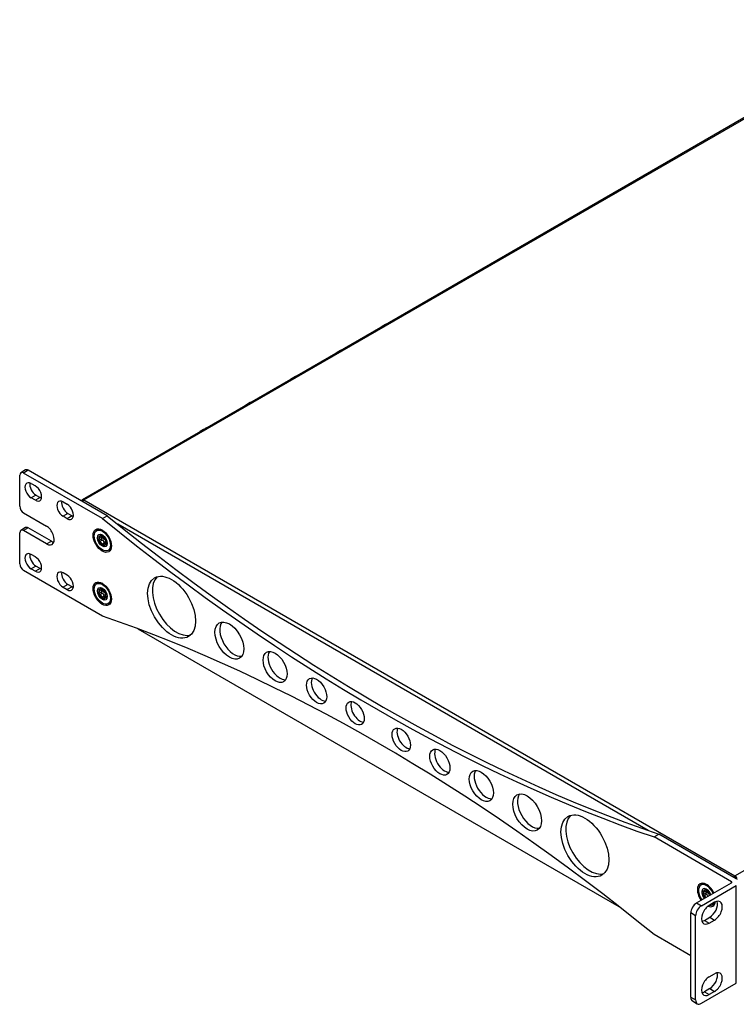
# Model space of a CAD drawing. Header units: millimetres. Extents: x 0 to 1188, y 0 to 840.
# Tile 16 of 21: x 699 to 884, y 298 to 552. Entities that reach past the tile are written whole.
import ezdxf

# ---------------------------------------------------------------- set-up
doc = ezdxf.new("R2010")
doc.units = ezdxf.units.MM
doc.layers.add('Bordo', color=7, linetype='Continuous')
doc.layers.add('DV4_Bordo', color=7, linetype='Continuous')

# ---------------------------------------------------------------- blocks, each defined once
blk = doc.blocks.new('SE3')
at = {"layer": 'DV4_Bordo', "color": 7, "linetype": 'Continuous'}
for p, q in [((929.53, 551.59), (715.16, 427.82)), ((698.99, 426.14), (698.99, 434.14)), ((700.51, 435.5), (699.28, 434.78)), ((720.31, 422.97), (699.98, 434.71)), ((721.55, 423.69), (701.21, 435.43)), ((701.96, 432), (703.02, 431.38)), ((703.02, 427.67), (701.96, 428.28)), ((703.19, 429), (704.26, 428.38)), ((710.17, 427.25), (711.24, 426.64)), ((715.16, 427.38), (715.01, 427.47)), ((699.98, 424.42), (705.92, 421)), ((711.41, 424.25), (712.48, 423.64)), ((711.24, 422.92), (710.17, 423.54)), ((720.31, 422.97), (721.55, 423.69)), ((698.99, 411.28), (698.99, 419.28)), ((700.51, 420.64), (699.28, 419.92)), ((705.92, 416.42), (699.98, 419.85)), ((707.15, 417.14), (701.21, 420.57)), ((719.07, 419.98), (718.83, 419.84)), ((719.43, 418.27), (719.5, 418.31)), ((719.5, 417.37), (719.43, 417.32)), ((719.5, 417.43), (720.1, 417.77)), ((719.51, 417.12), (719.58, 417.16)), ((719.69, 418.51), (719.62, 418.47)), ((720.04, 418.19), (720.43, 418.41)), ((720.22, 418.44), (720.29, 418.49)), ((720.45, 418.39), (720.37, 418.35)), ((721.02, 416.67), (720.55, 416.4)), ((721.08, 417.47), (721.16, 417.51)), ((721.13, 417.19), (721.09, 417.16)), ((721.24, 417.31), (721.16, 417.27)), ((721.16, 416.32), (721.24, 416.37)), ((720.29, 416.28), (720.22, 416.24)), ((720.37, 416.15), (720.42, 416.17)), ((720.97, 416.12), (721.05, 416.16)), ((721.16, 416.25), (721.08, 416.21)), ((721.77, 414.75), (722.01, 414.89)), ((703.02, 413.09), (701.96, 413.71)), ((720.31, 397.83), (699.98, 409.56)), ((701.96, 409.99), (703.02, 409.38)), ((704.26, 410.09), (703.19, 410.71)), ((711.24, 408.35), (710.17, 408.96)), ((719.07, 406.27), (718.83, 406.12)), ((710.17, 405.25), (711.24, 404.63)), ((712.48, 405.35), (711.41, 405.96)), ((719.43, 404.55), (719.5, 404.59)), ((719.5, 403.71), (720.1, 404.05)), ((719.69, 404.79), (719.62, 404.75)), ((720.04, 404.47), (720.43, 404.7)), ((720.22, 404.73), (720.29, 404.77)), ((720.45, 404.68), (720.37, 404.63)), ((721.08, 403.75), (721.16, 403.8)), ((719.5, 403.65), (719.43, 403.61)), ((719.51, 403.4), (719.58, 403.44)), ((720.29, 402.56), (720.22, 402.52)), ((720.37, 402.43), (720.42, 402.46)), ((721.02, 402.95), (720.55, 402.68)), ((720.97, 402.4), (721.05, 402.45)), ((721.16, 402.54), (721.08, 402.49)), ((721.13, 403.47), (721.09, 403.44)), ((721.24, 403.59), (721.16, 403.55)), ((721.16, 402.61), (721.24, 402.65)), ((721.77, 401.03), (722.01, 401.17)), ((729.41, 394.57), (853.44, 322.96)), ((862.54, 340.86), (863.77, 341.57)), ((882.5, 329.33), (862.54, 340.86)), ((883.74, 330.05), (863.77, 341.57)), ((883.39, 330.42), (883.39, 330.88)), ((883.51, 330.18), (883.54, 330.19)), ((873.49, 323.85), (882.5, 329.05)), ((874.87, 328.61), (874.62, 328.46)), ((874.73, 323.13), (883.74, 328.33)), ((875.22, 326.89), (875.3, 326.93)), ((875.3, 325.99), (875.22, 325.95)), ((875.3, 326.05), (875.89, 326.39)), ((875.3, 325.74), (875.38, 325.79)), ((875.49, 327.13), (875.41, 327.09)), ((875.83, 326.81), (876.22, 327.04)), ((876.01, 327.07), (876.08, 327.11)), ((876.24, 327.02), (876.17, 326.98)), ((876.88, 326.09), (876.95, 326.14)), ((877.03, 325.93), (876.96, 325.89)), ((878.14, 324.02), (876.76, 323.22)), ((877.56, 323.37), (877.81, 323.52)), ((872.01, 299.56), (872.01, 321.27)), ((873.24, 298.84), (873.24, 320.56)), ((875.52, 319.36), (876.91, 320.16)), ((876.76, 318.65), (878.14, 319.45)), ((872.01, 310.24), (862.54, 315.71)), ((876.76, 304.81), (878.14, 305.61)), ((874.73, 297.98), (883.74, 303.19)), ((876.91, 301.76), (875.52, 300.96)), ((878.14, 301.04), (876.76, 300.24)), ((872.44, 298.59), (873.68, 297.88))]:
    blk.add_line(p, q, dxfattribs=at)
at = {"layer": 'DV4_Bordo', "color": 7}
for p, q in [((715.54, 427.78), (929.92, 551.55)), ((883.39, 330.88), (1097.76, 454.65)), ((701.21, 435.43), (699.98, 434.71)), ((703.19, 429), (701.96, 428.28)), ((704.26, 428.38), (703.02, 427.67)), ((715.54, 427.78), (883.39, 330.88)), ((711.41, 424.25), (710.17, 423.54)), ((712.48, 423.64), (711.24, 422.92)), ((861.05, 342.52), (724.27, 421.49)), ((701.21, 420.57), (699.98, 419.85)), ((705.92, 416.42), (707.15, 417.14)), ((719.71, 418.25), (719.48, 418.11)), ((720.21, 417.38), (719.63, 417.04)), ((720.34, 418.48), (720.15, 418.37)), ((720.73, 416.73), (720.15, 416.39)), ((721.15, 416.38), (720.96, 416.27)), ((721.13, 417.18), (721.11, 417.17)), ((703.19, 410.71), (701.96, 409.99)), ((704.26, 410.09), (703.02, 409.38)), ((711.41, 405.96), (710.17, 405.25)), ((712.48, 405.35), (711.24, 404.63)), ((719.71, 404.53), (719.48, 404.4)), ((720.21, 403.66), (719.63, 403.32)), ((720.34, 404.76), (720.15, 404.65)), ((720.73, 403.01), (720.15, 402.67)), ((721.15, 402.66), (720.96, 402.55)), ((721.13, 403.47), (721.11, 403.46)), ((882.5, 329.05), (882.5, 329.33)), ((883.74, 303.19), (883.74, 328.33)), ((875.51, 326.87), (875.27, 326.74)), ((876.01, 326), (875.42, 325.66)), ((876.13, 327.1), (875.94, 326.99)), ((873.49, 323.85), (874.73, 323.13)), ((873.24, 320.56), (872.01, 321.27)), ((876.91, 320.16), (878.14, 319.45)), ((875.52, 319.36), (876.76, 318.65)), ((875.52, 300.96), (876.76, 300.24)), ((876.91, 301.76), (878.14, 301.04)), ((872.01, 299.56), (873.24, 298.84))]:
    blk.add_line(p, q, dxfattribs=at)
at = {"layer": 'DV4_Bordo', "color": 7, "linetype": 'Continuous'}
for centre, radius, start, end in [((719.76, 417.35), 0.254, 175.7585, 226.6536), ((720.79, 417.25), 0.449, 7.1042, 35.3078), ((720.79, 403.54), 0.449, 7.1042, 35.3078), ((719.76, 403.63), 0.254, 175.7585, 226.6536), ((875.55, 325.97), 0.254, 175.7585, 226.6536), ((876.58, 325.88), 0.449, 7.1042, 35.3078)]:
    blk.add_arc(centre, radius, start, end, dxfattribs=at)
for centre, major_axis, start_param, end_param in [((792.9, 467.07), (3.5, 6.06), 0.619239, 0.951557), ((781.27, 460.35), (3.5, 6.06), 0.619239, 0.951557), ((769.64, 453.64), (3.5, 6.06), 0.619239, 0.951557), ((758.01, 446.92), (3.5, 6.06), 0.619239, 0.951557), ((746.37, 440.21), (3.5, 6.06), 0.619239, 0.951557), ((699.98, 433.57), (0.7, -1.21), 2.356194, 3.926991), ((701.21, 434.28), (0.7, -1.21), 2.356194, 3.141593), ((701.96, 430.14), (1.14, -1.97), 2.356194, 5.497787), ((703.19, 430.85), (1.14, -1.97), 3.716704, 5.497787), ((703.02, 429.53), (-1.14, 1.97), 2.356194, 5.497787), ((704.26, 430.24), (-1.14, 1.97), -3.926991, -3.716704), ((710.17, 425.4), (1.14, -1.97), 2.356194, 5.497787), ((711.41, 426.11), (1.14, -1.97), 3.716704, 5.497787), ((711.24, 424.78), (-1.14, 1.97), 2.356194, 5.497787), ((715.54, 427.15), (-0.385, -0.667), 3.926991, 4.712389), ((699.98, 425.57), (-0.7, 1.21), 0.785398, 2.356194), ((712.48, 425.5), (-1.14, 1.97), -3.926991, -3.716704), ((791.42, 784.57), (251.65, -435.87), 5.296613, 5.698962), ((792.66, 785.29), (251.65, -435.87), 5.296613, 5.698962), ((699.98, 418.71), (0.7, -1.21), 2.356194, 3.926991), ((701.21, 419.42), (0.7, -1.21), 2.356194, 3.141593), ((705.92, 418.71), (-1.4, 2.42), 2.356194, 5.497787), ((720.54, 417.44), (-1.47, 2.55), 5.561291, 6.283185), ((707.15, 419.42), (-1.4, 2.42), 2.356194, 2.683831), ((720.3, 417.29), (-0.68, 1.17), 0.344461, 1.226335), ((719.58, 418.19), (0.105, -0.182), 3.965181, 4.792405), ((719.58, 417.23), (0.105, -0.182), 3.061577, 3.888801), ((719.22, 417.91), (-0.28, 0.485), 3.061577, 4.792405), ((720.3, 417.29), (0.68, -1.17), 2.438857, 3.32073), ((719.58, 418.19), (-0.105, 0.182), 5.155972, 5.983196), ((719.58, 417.23), (0.105, -0.182), 5.012378, 5.839602), ((720.3, 417.29), (-0.68, 1.17), 1.391659, 2.273532), ((719.76, 418.67), (-0.28, 0.485), 2.014379, 3.745207), ((719.76, 416.53), (-0.28, 0.485), 4.108775, 5.839602), ((720.37, 417.34), (0.68, -1.17), 2.438857, 3.141593), ((720.3, 418.25), (0.105, -0.182), 2.917983, 3.745207), ((720.3, 416.34), (0.105, -0.182), 4.108775, 4.935999), ((720.3, 418.25), (-0.105, 0.182), 4.108775, 4.935999), ((720.3, 417.29), (0.68, -1.17), 1.391659, 2.273532), ((720.83, 418.06), (0.28, -0.485), 4.108775, 5.839602), ((720.83, 415.91), (0.28, -0.485), 2.014379, 3.745207), ((720.37, 417.34), (0.68, -1.17), 1.391659, 2.273532), ((721.01, 417.36), (-0.105, 0.182), 5.012378, 5.839602), ((721.37, 416.68), (0.28, -0.485), 3.061577, 4.792405), ((721.01, 417.36), (-0.105, 0.182), 3.061577, 3.888801), ((721.01, 416.4), (-0.105, 0.182), 3.965181, 4.792405), ((720.3, 417.29), (0.68, -1.17), 0.344461, 1.226335), ((720.37, 417.34), (0.68, -1.17), 0.344461, 1.226335), ((701.96, 411.85), (1.14, -1.97), 2.356194, 5.497787), ((703.19, 412.57), (1.14, -1.97), 3.716704, 5.497787), ((720.3, 416.34), (-0.105, 0.182), 2.917983, 3.745207), ((720.3, 417.29), (-0.68, 1.17), 2.438857, 3.32073), ((721.01, 416.4), (0.105, -0.182), 5.155972, 5.983196), ((720.37, 417.34), (-0.68, 1.17), 3.141593, 3.32073), ((720.54, 417.44), (-1.47, 2.55), 3.141593, 3.863487), ((699.98, 410.71), (-0.7, 1.21), 0.785398, 2.356194), ((703.02, 411.24), (-1.14, 1.97), 2.356194, 5.497787), ((704.26, 411.95), (-1.14, 1.97), -3.926991, -3.716704), ((710.17, 407.11), (1.14, -1.97), 2.356194, 5.497787), ((711.41, 407.82), (1.14, -1.97), 3.716704, 5.497787), ((711.24, 406.49), (-1.14, 1.97), 2.356194, 5.497787), ((720.54, 403.72), (-1.47, 2.55), 5.56129, 6.283185), ((739.38, 400.82), (4.37, -7.58), 3.28349, 6.141288), ((712.48, 407.21), (-1.14, 1.97), -3.926991, -3.716704), ((720.3, 403.58), (-0.68, 1.17), 0.344461, 1.226335), ((719.58, 404.47), (0.105, -0.182), 3.965181, 4.792405), ((719.58, 403.51), (0.105, -0.182), 3.061577, 3.888801), ((719.22, 404.2), (-0.28, 0.485), 3.061577, 4.792405), ((720.3, 403.58), (0.68, -1.17), 2.438857, 3.32073), ((719.58, 404.47), (-0.105, 0.182), 5.155972, 5.983196), ((719.76, 404.96), (-0.28, 0.485), 2.014379, 3.745207), ((720.37, 403.62), (0.68, -1.17), 2.438857, 3.141593), ((720.3, 404.53), (0.105, -0.182), 2.917983, 3.745207), ((720.3, 404.53), (-0.105, 0.182), 4.108775, 4.935999), ((720.3, 403.58), (0.68, -1.17), 1.391659, 2.273532), ((720.83, 404.34), (0.28, -0.485), 4.108775, 5.839602), ((720.37, 403.62), (0.68, -1.17), 1.391659, 2.273532), ((721.01, 403.64), (-0.105, 0.182), 5.012378, 5.839602), ((719.58, 403.51), (0.105, -0.182), 5.012378, 5.839602), ((720.3, 403.58), (-0.68, 1.17), 1.391659, 2.273532), ((719.76, 402.82), (-0.28, 0.485), 4.108775, 5.839602), ((720.3, 402.62), (0.105, -0.182), 4.108775, 4.935999), ((720.3, 402.62), (-0.105, 0.182), 2.917983, 3.745207), ((720.3, 403.58), (-0.68, 1.17), 2.438857, 3.32073), ((720.83, 402.2), (0.28, -0.485), 2.014379, 3.745207), ((721.01, 402.68), (0.105, -0.182), 5.155972, 5.983196), ((721.37, 402.96), (0.28, -0.485), 3.061577, 4.792405), ((720.37, 403.62), (-0.68, 1.17), 3.141593, 3.32073), ((721.01, 403.64), (-0.105, 0.182), 3.061577, 3.888801), ((721.01, 402.68), (-0.105, 0.182), 3.965181, 4.792405), ((720.3, 403.58), (0.68, -1.17), 0.344461, 1.226335), ((720.37, 403.62), (0.68, -1.17), 0.344461, 1.226335), ((720.54, 403.72), (-1.47, 2.55), 3.141593, 3.863488), ((791.42, -45.89), (-251.65, 435.87), 5.296613, 5.698962), ((754.28, 392.22), (-2.63, 4.55), 0.237941, 2.903652), ((766.08, 385.4), (2.19, -3.79), 3.428349, 5.996429), ((776.77, 379.23), (1.84, -3.18), 3.485021, 5.939757), ((786.72, 373.49), (1.66, -2.88), 3.522929, 5.901849), ((798.6, 366.63), (-1.66, 2.88), 0.381337, 2.760256), ((808.55, 360.88), (-1.84, 3.18), 0.343429, 2.798164), ((819.24, 354.71), (-2.19, 3.79), 0.286757, 2.854836), ((831.05, 347.89), (2.63, -4.55), 3.379534, 6.045244), ((845.95, 339.29), (-4.37, 7.58), 0.141897, 2.999696), ((883.39, 330.25), (0.385, 0.667), 0.785398, 1.570796), ((883.39, 330.25), (0.105, 0.182), 0.785398, 1.570796), ((883.39, 330.25), (0.385, -0.667), 0.785398, 2.356194), ((883.39, 330.25), (0.105, -0.182), 0.785398, 2.356194), ((876.06, 325.9), (1.66, -2.88), 1.421376, 4.861809), ((876.09, 325.92), (-1.47, 2.55), 0, 1.739961), ((876.09, 325.92), (-1.47, 2.55), 4.543225, 6.283185), ((876.34, 326.06), (-1.47, 2.55), 5.56129, 6.283185), ((876.09, 325.92), (-0.89, 1.54), 4.429679, 6.283185), ((882.25, 329.19), (-0.35, 0), 2.356194, 3.926991), ((876.09, 325.92), (-0.89, 1.54), 0, 1.853506), ((876.09, 325.92), (-0.68, 1.17), 0.344461, 1.226335), ((875.37, 326.81), (0.105, -0.182), 3.965181, 4.792405), ((875.37, 325.85), (0.105, -0.182), 3.061577, 3.888801), ((875.02, 326.54), (-0.28, 0.485), 3.061577, 4.792405), ((876.09, 325.92), (0.68, -1.17), 2.438857, 3.32073), ((875.37, 326.81), (-0.105, 0.182), 5.155972, 5.983196), ((875.37, 325.85), (0.105, -0.182), 5.012378, 5.839602), ((876.09, 325.92), (-0.68, 1.17), 1.391659, 1.944789), ((875.55, 327.3), (-0.28, 0.485), 2.014379, 3.745207), ((875.55, 325.16), (-0.28, 0.485), 4.527478, 5.839602), ((876.16, 325.96), (0.68, -1.17), 2.438857, 3.141593), ((876.09, 326.88), (0.105, -0.182), 2.917983, 3.745207), ((876.09, 326.88), (-0.105, 0.182), 4.108775, 4.935999), ((876.09, 325.92), (0.68, -1.17), 1.391659, 2.273532), ((876.16, 325.96), (0.68, -1.17), 1.391659, 2.273532), ((876.62, 326.68), (0.28, -0.485), 4.108775, 5.839602), ((876.81, 325.98), (-0.105, 0.182), 5.012378, 5.839602), ((876.81, 325.98), (-0.105, 0.182), 3.564378, 3.888801), ((876.09, 325.92), (0.68, -1.17), 1.196803, 1.226335), ((876.16, 325.96), (0.68, -1.17), 1.196803, 1.226335), ((873.49, 322.13), (-1.05, -1.82), 3.926991, 5.497787), ((874.73, 321.42), (1.05, 1.82), 0.785398, 2.356194), ((876.76, 320.93), (1.4, 2.42), 0.785398, 3.926991), ((876.06, 325.9), (1.66, -2.88), 5.65906, 6.283185), ((876.09, 325.92), (-1.47, 2.55), 2.712004, 3.571181), ((876.91, 322.45), (-1.4, -2.42), 0.785398, 2.664761), ((876.06, 325.9), (1.66, -2.88), 0, 0.629375), ((876.34, 326.06), (-1.47, 2.55), 3.141593, 3.567168), ((878.14, 321.73), (-1.4, -2.42), 0.785398, 3.926991), ((875.52, 321.65), (1.4, 2.42), 3.599355, 3.926991), ((876.76, 302.53), (1.4, 2.42), 0.785398, 3.926991), ((876.91, 304.04), (-1.4, -2.42), 0.785398, 2.683831), ((878.14, 303.33), (-1.4, -2.42), 0.785398, 3.926991), ((875.52, 303.24), (1.4, 2.42), 3.599355, 3.926991), ((873.49, 300.41), (1.05, 1.82), 2.356194, 3.141593), ((874.73, 299.7), (1.05, 1.82), 2.356194, 3.926991)]:
    blk.add_ellipse(centre, major_axis=major_axis, ratio=0.57735, start_param=start_param, end_param=end_param, dxfattribs=at)
for centre, major_axis in [((720.27, 417.28), (1.66, -2.88)), ((720.3, 417.29), (-1.47, 2.55)), ((720.3, 417.29), (-0.89, 1.54)), ((738.14, 400.11), (-4.37, 7.58)), ((720.27, 403.56), (1.66, -2.88)), ((720.3, 403.58), (-1.47, 2.55)), ((720.3, 403.58), (-0.89, 1.54)), ((753.04, 391.5), (2.62, -4.55)), ((764.84, 384.69), (-2.19, 3.79)), ((775.53, 378.52), (-1.84, 3.18)), ((785.48, 372.77), (-1.66, 2.88)), ((797.36, 365.91), (1.66, -2.88)), ((807.31, 360.17), (1.84, -3.18)), ((818, 354), (2.19, -3.79)), ((829.81, 347.18), (-2.62, 4.55)), ((844.71, 338.58), (4.38, -7.58))]:
    blk.add_ellipse(centre, major_axis=major_axis, ratio=0.57735, dxfattribs=at)
for points, knots in [([(715.54, 427.78), (715.47, 427.82), (715.4, 427.85), (715.27, 427.86), (715.21, 427.85), (715.11, 427.8), (715.07, 427.75), (715.02, 427.63), (715.01, 427.56), (715.01, 427.47)], [0, 0, 0, 0, 0.25, 0.25, 0.5, 0.5, 0.75, 0.75, 1, 1, 1, 1]), ([(720.05, 417.75), (720.04, 417.74), (720.03, 417.73), (720.02, 417.72), (720, 417.7), (719.99, 417.68), (719.99, 417.66), (719.98, 417.64), (719.98, 417.62), (719.98, 417.6), (719.98, 417.58), (719.98, 417.56), (719.99, 417.54), (720, 417.52), (720.01, 417.49), (720.02, 417.48), (720.04, 417.46), (720.05, 417.44), (720.07, 417.43), (720.09, 417.41), (720.11, 417.4), (720.13, 417.39), (720.15, 417.39), (720.17, 417.38), (720.19, 417.38), (720.2, 417.38), (720.21, 417.38), (720.21, 417.38)], [0, 0, 0, 0, 0.1014452, 0.1014452, 0.1014452, 0.2333627, 0.2333627, 0.2333627, 0.3601772, 0.3601772, 0.3601772, 0.481036, 0.481036, 0.481036, 0.59844, 0.59844, 0.59844, 0.7155534, 0.7155534, 0.7155534, 0.8353665, 0.8353665, 0.8353665, 0.9601963, 0.9601963, 0.9601963, 1, 1, 1, 1]), ([(720.1, 417.77), (720.15, 417.8), (720.19, 417.83), (720.25, 417.93), (720.28, 417.99), (720.28, 418.13), (720.25, 418.2), (720.21, 418.27), (720.21, 418.28), (720.21, 418.28)], [0, 0, 0, 0, 0.280078, 0.280078, 0.623953, 0.623953, 0.967828, 0.967828, 1, 1, 1, 1]), ([(720.73, 416.73), (720.74, 416.81), (720.74, 416.89), (720.7, 417.05), (720.66, 417.13), (720.56, 417.25), (720.5, 417.3), (720.36, 417.37), (720.28, 417.38), (720.21, 417.38)], [0, 0, 0, 0, 0.25, 0.25, 0.5, 0.5, 0.75, 0.75, 1, 1, 1, 1]), ([(720.29, 418.49), (720.31, 418.49), (720.34, 418.48), (720.39, 418.45), (720.42, 418.42), (720.45, 418.39)], [0, 0, 0, 0, 0.5, 0.5, 1, 1, 1, 1]), ([(720.73, 416.73), (720.73, 416.7), (720.73, 416.68), (720.74, 416.65), (720.74, 416.63), (720.75, 416.6), (720.76, 416.58), (720.76, 416.56), (720.77, 416.55), (720.78, 416.53)], [0, 0, 0, 0, 0.363467, 0.363467, 0.363467, 0.72786, 0.72786, 0.72786, 1, 1, 1, 1]), ([(721.24, 416.37), (721.23, 416.33), (721.23, 416.3), (721.2, 416.26), (721.18, 416.25), (721.16, 416.25)], [0, 0, 0, 0, 0.5, 0.5, 1, 1, 1, 1]), ([(720.43, 416.19), (720.41, 416.19), (720.39, 416.19), (720.34, 416.22), (720.31, 416.25), (720.29, 416.28)], [0, 0, 0, 0, 0.427891, 0.427891, 1, 1, 1, 1]), ([(720.05, 404.03), (720.04, 404.02), (720.03, 404.01), (720.02, 404), (720, 403.99), (719.99, 403.97), (719.99, 403.95), (719.98, 403.93), (719.98, 403.91), (719.98, 403.88), (719.98, 403.86), (719.98, 403.84), (719.99, 403.82), (720, 403.8), (720.01, 403.78), (720.02, 403.76), (720.04, 403.74), (720.05, 403.72), (720.07, 403.71), (720.09, 403.7), (720.11, 403.68), (720.13, 403.68), (720.15, 403.67), (720.17, 403.66), (720.19, 403.66), (720.2, 403.66), (720.21, 403.66), (720.21, 403.66)], [0, 0, 0, 0, 0.101445, 0.101445, 0.101445, 0.233363, 0.233363, 0.233363, 0.360177, 0.360177, 0.360177, 0.481036, 0.481036, 0.481036, 0.59844, 0.59844, 0.59844, 0.715553, 0.715553, 0.715553, 0.835367, 0.835367, 0.835367, 0.960196, 0.960196, 0.960196, 1, 1, 1, 1]), ([(720.1, 404.05), (720.15, 404.08), (720.19, 404.12), (720.25, 404.21), (720.28, 404.28), (720.28, 404.41), (720.25, 404.48), (720.21, 404.56), (720.21, 404.56), (720.21, 404.57)], [0, 0, 0, 0, 0.280078, 0.280078, 0.623953, 0.623953, 0.967828, 0.967828, 1, 1, 1, 1]), ([(720.73, 403.01), (720.74, 403.09), (720.74, 403.17), (720.7, 403.33), (720.66, 403.41), (720.56, 403.54), (720.5, 403.59), (720.36, 403.65), (720.28, 403.66), (720.21, 403.66)], [0, 0, 0, 0, 0.25, 0.25, 0.5, 0.5, 0.75, 0.75, 1, 1, 1, 1]), ([(720.29, 404.77), (720.31, 404.77), (720.34, 404.76), (720.39, 404.73), (720.42, 404.71), (720.45, 404.68)], [0, 0, 0, 0, 0.5, 0.5, 1, 1, 1, 1]), ([(720.43, 402.47), (720.41, 402.47), (720.39, 402.48), (720.34, 402.5), (720.31, 402.53), (720.29, 402.56)], [0, 0, 0, 0, 0.427891, 0.427891, 1, 1, 1, 1]), ([(720.73, 403.01), (720.73, 402.99), (720.73, 402.96), (720.74, 402.94), (720.74, 402.91), (720.75, 402.89), (720.76, 402.86), (720.76, 402.85), (720.77, 402.83), (720.78, 402.82)], [0, 0, 0, 0, 0.363467, 0.363467, 0.363467, 0.72786, 0.72786, 0.72786, 1, 1, 1, 1]), ([(721.24, 402.65), (721.23, 402.61), (721.23, 402.58), (721.2, 402.54), (721.18, 402.53), (721.16, 402.54)], [0, 0, 0, 0, 0.5, 0.5, 1, 1, 1, 1]), ([(875.85, 326.37), (875.83, 326.36), (875.82, 326.35), (875.81, 326.34), (875.8, 326.33), (875.79, 326.31), (875.78, 326.29), (875.77, 326.27), (875.77, 326.25), (875.77, 326.22), (875.77, 326.2), (875.78, 326.18), (875.79, 326.16), (875.79, 326.14), (875.8, 326.12), (875.82, 326.1), (875.83, 326.08), (875.85, 326.07), (875.86, 326.05), (875.88, 326.04), (875.9, 326.03), (875.92, 326.02), (875.94, 326.01), (875.96, 326), (875.98, 326), (875.99, 326), (876, 326), (876.01, 326)], [0, 0, 0, 0, 0.101445, 0.101445, 0.101445, 0.233363, 0.233363, 0.233363, 0.360177, 0.360177, 0.360177, 0.481036, 0.481036, 0.481036, 0.59844, 0.59844, 0.59844, 0.715553, 0.715553, 0.715553, 0.835367, 0.835367, 0.835367, 0.960196, 0.960196, 0.960196, 1, 1, 1, 1]), ([(875.89, 326.4), (875.94, 326.42), (875.98, 326.46), (876.05, 326.55), (876.07, 326.62), (876.07, 326.75), (876.05, 326.82), (876.01, 326.9), (876, 326.9), (876, 326.91)], [0, 0, 0, 0, 0.280078, 0.280078, 0.623953, 0.623953, 0.967828, 0.967828, 1, 1, 1, 1]), ([(876.51, 325.59), (876.51, 325.59), (876.51, 325.59), (876.49, 325.68), (876.46, 325.75), (876.36, 325.88), (876.29, 325.93), (876.15, 325.99), (876.08, 326), (876.01, 326)], [0, 0, 0, 0, 0.007498, 0.007498, 0.338332, 0.338332, 0.669166, 0.669166, 1, 1, 1, 1]), ([(876.08, 327.11), (876.1, 327.11), (876.13, 327.1), (876.19, 327.07), (876.22, 327.05), (876.24, 327.02)], [0, 0, 0, 0, 0.5, 0.5, 1, 1, 1, 1])]:
    blk.add_open_spline(points, degree=3, knots=knots, dxfattribs=at)
for points in [[(719.5, 418.31), (719.5, 418.34), (719.5, 418.36), (719.51, 418.38)], [(719.5, 404.59), (719.5, 404.62), (719.5, 404.64), (719.51, 404.66)], [(875.3, 326.93), (875.29, 326.96), (875.3, 326.98), (875.31, 327)]]:
    blk.add_open_spline(points, degree=3, dxfattribs=at)

msp = doc.modelspace()

# ---------------------------------------------------------------- block references
at = {"layer": 'Bordo'}
msp.add_blockref('SE3', (0, 0), dxfattribs=at)

doc.saveas('drawing.dxf')
